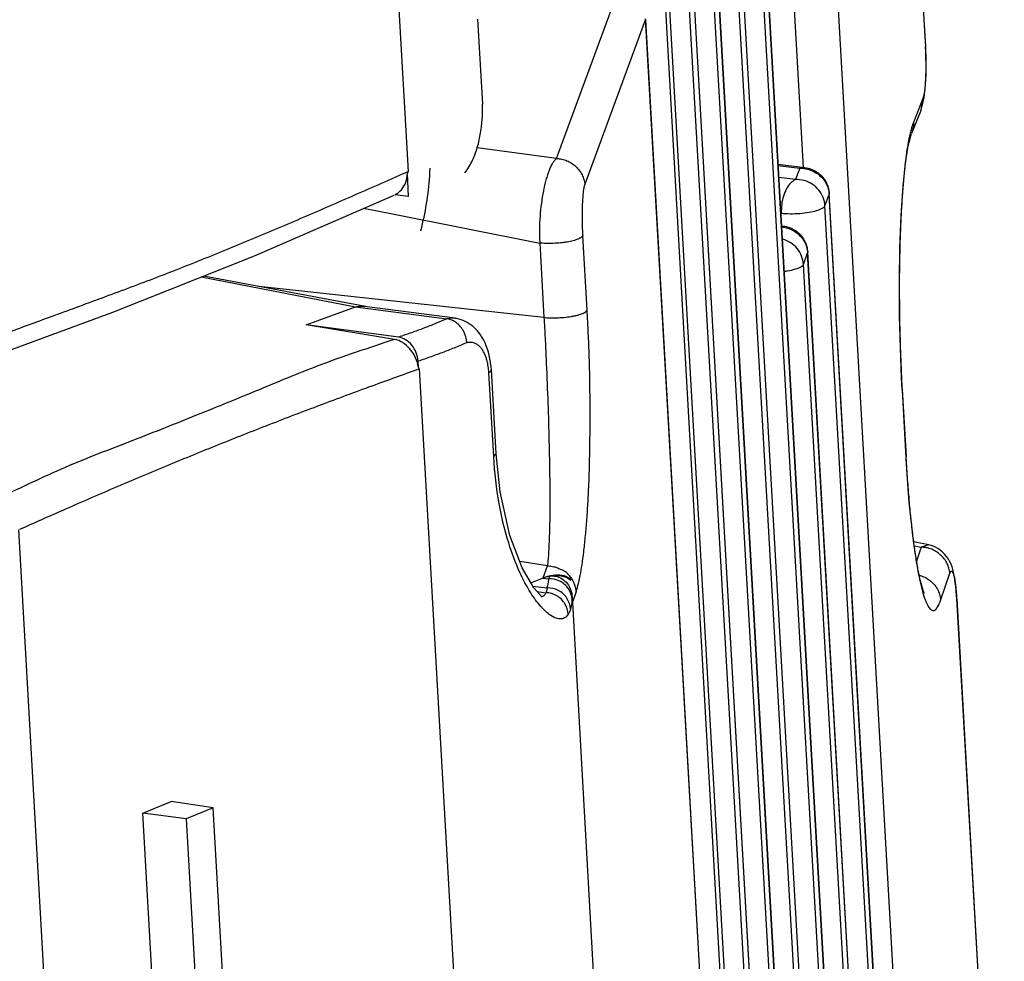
# Model space of a CAD drawing. Header units: inches. Extents: x -4 to 262, y 56 to 231.
# Tile 140 of 162: x 129.44 to 130.85, y 166.35 to 167.7. Entities that reach past the tile are written whole.
import ezdxf

# ---------------------------------------------------------------- set-up
doc = ezdxf.new("R2010")
doc.units = ezdxf.units.IN
doc.header["$LTSCALE"] = 1.2
doc.header["$MEASUREMENT"] = 0
doc.layers.get('0').update_dxf_attribs({"linetype": 'CONTINUOUS'})
doc.layers.add('6_ALL_SURFS', color=7, linetype='CONTINUOUS')
doc.layers.add('7_ALL_FEATURES', color=7, linetype='CONTINUOUS')

msp = doc.modelspace()

# ---------------------------------------------------------------- linework, layer by layer
at = {"color": 7, "linetype": 'Continuous'}
for p, q in [((129.7304, 172.2279), (129.9996, 167.4831)), ((129.9873, 167.4778), (129.9996, 167.4831)), ((129.9708, 167.4705), (129.9873, 167.4778)), ((130.0156, 167.201), (130.2848, 162.4562)), ((129.4441, 166.9714), (129.4474, 166.9728)), ((129.712, 162.226), (129.4428, 166.9708)), ((130.2346, 166.8661), (130.2399, 166.8816)), ((130.2346, 166.8661), (130.4491, 163.0844))]:
    msp.add_line(p, q, dxfattribs=at)
for points, start_tangent, end_tangent in [([(129.9986, 167.4802), (129.9993, 167.4816), (129.9996, 167.4831)], (0.544374, 0.838842), (-0.035199, 0.99938)), ([(129.4278, 167.2533), (129.4933, 167.2773), (129.5669, 167.3044), (129.6403, 167.332), (129.7136, 167.3609), (129.7869, 167.391), (129.8601, 167.4222), (129.9334, 167.4542), (129.9708, 167.4705)], (0.938654, 0.344861), (0.916453, 0.400142)), ([(129.9803, 167.2431), (129.8706, 167.2051), (129.7854, 167.1706), (129.6978, 167.1349), (129.6059, 167.0984), (129.5091, 167.0599), (129.4155, 167.0165)], (-0.947654, -0.3193), (-0.902672, -0.43033)), ([(130.0143, 167.203), (130.0103, 167.2167), (130.0021, 167.2294), (129.9916, 167.2387), (129.9803, 167.2431)], (-0.122131, 0.992514), (-0.990844, 0.135009)), ([(129.4474, 166.9728), (129.51, 167.0006), (129.5836, 167.0325), (129.6563, 167.0631), (129.7286, 167.0926), (129.8011, 167.1213), (129.8742, 167.1493), (129.9482, 167.1767), (130.0156, 167.201)], (0.912539, 0.40899), (0.942429, 0.334405)), ([(130.0156, 167.201), (130.0152, 167.2022), (130.0143, 167.203)], (-0.076207, 0.997092), (-0.831545, 0.555458))]:
    msp.add_spline(points, degree=3, dxfattribs=dict(at, start_tangent=start_tangent, end_tangent=end_tangent))
at = {"layer": '6_ALL_SURFS', "color": 7, "linetype": 'Continuous'}
for p, q in [((130.7758, 164.3887), (130.602, 167.4516)), ((130.745, 164.3049), (130.5712, 167.3678))]:
    msp.add_line(p, q, dxfattribs=at)
at = {"layer": '7_ALL_FEATURES', "color": 7, "linetype": 'Continuous'}
for p, q in [((130.4929, 168.1186), (130.7615, 163.3845)), ((130.4931, 168.1197), (130.7616, 163.3855)), ((130.7555, 163.3681), (130.4869, 168.1023)), ((130.4621, 168.0349), (130.7307, 163.3007)), ((130.4623, 168.0359), (130.7309, 163.3018)), ((130.7247, 163.2844), (130.4561, 168.0186)), ((130.4313, 167.9511), (130.6999, 163.2169)), ((130.4315, 167.9522), (130.7001, 163.218)), ((130.6939, 163.2006), (130.4253, 167.9348)), ((130.8243, 164.0344), (130.6028, 167.9386)), ((130.7239, 167.9352), (130.7395, 167.6612)), ((130.7241, 167.9362), (130.7396, 167.6623)), ((130.5654, 167.4889), (130.5405, 167.9281)), ((130.3654, 167.8598), (130.6414, 162.9951)), ((130.6416, 162.9961), (130.3656, 167.8609)), ((130.4005, 167.8674), (130.6691, 163.1332)), ((130.4007, 167.8684), (130.6693, 163.1342)), ((130.6631, 163.1169), (130.3945, 167.851)), ((130.3604, 167.8425), (130.6363, 162.9779)), ((130.2121, 167.5019), (130.2988, 167.738)), ((130.0989, 167.701), (130.1058, 167.5798)), ((130.2524, 167.4643), (130.3392, 167.7005)), ((130.3392, 167.7005), (130.6078, 162.9663)), ((130.608, 162.9674), (130.3394, 167.7015)), ((130.7396, 167.6622), (130.7395, 167.6612)), ((130.7396, 167.6623), (130.7396, 167.6622)), ((130.7395, 167.6612), (130.7402, 167.6429)), ((130.7397, 167.6072), (130.7405, 167.6294)), ((130.7378, 167.5892), (130.7397, 167.6072)), ((130.736, 167.5875), (130.7225, 167.5536)), ((130.7334, 167.5715), (130.736, 167.5875)), ((130.7345, 167.5749), (130.7378, 167.5892)), ((130.7334, 167.5715), (130.7199, 167.5376)), ((130.2121, 167.5019), (130.0983, 167.5172)), ((130.5286, 167.4939), (130.5672, 167.489)), ((130.0004, 167.4476), (129.9986, 167.4802)), ((130.5287, 167.492), (130.5599, 167.488)), ((130.5599, 167.488), (130.5539, 167.4717)), ((130.5599, 167.488), (130.5672, 167.489)), ((130.5539, 167.4717), (130.5297, 167.4745)), ((130.5986, 167.464), (130.5993, 167.4626)), ((130.6019, 167.4505), (130.602, 167.4516)), ((130.602, 167.4516), (130.602, 167.4516)), ((130.0004, 167.4476), (129.9804, 167.4498)), ((130.5959, 167.4342), (130.6019, 167.4505)), ((130.7756, 164.3876), (130.6019, 167.4505)), ((129.936, 167.4307), (129.9747, 167.4231)), ((129.9747, 167.4231), (130.188, 167.3809)), ((130.7696, 164.3713), (130.5959, 167.4342)), ((130.5336, 167.4056), (130.5364, 167.4052)), ((130.5336, 167.4053), (130.5364, 167.4052)), ((130.188, 167.381), (130.194, 167.2745)), ((130.2557, 167.2851), (130.2497, 167.3916)), ((130.5651, 167.3504), (130.5711, 167.3668)), ((130.5679, 167.3803), (130.5685, 167.3788)), ((130.5711, 167.3668), (130.5712, 167.3678)), ((130.7448, 164.3039), (130.5711, 167.3668)), ((130.5712, 167.3678), (130.5712, 167.3678)), ((130.7031, 167.3788), (130.7029, 167.3699)), ((130.7388, 164.2875), (130.5651, 167.3504)), ((129.7035, 167.3324), (129.9242, 167.2895)), ((129.9387, 167.2901), (129.7073, 167.3336)), ((130.194, 167.2745), (129.786, 167.3188)), ((129.8537, 167.2637), (129.9242, 167.2895)), ((129.9242, 167.2895), (129.9677, 167.2838)), ((130.0667, 167.2732), (129.9372, 167.2903)), ((129.9677, 167.2838), (130.0548, 167.2723)), ((130.0548, 167.2723), (130.0389, 167.2656)), ((130.0676, 167.273), (130.0667, 167.2731)), ((129.9803, 167.2431), (129.8537, 167.2637)), ((129.9859, 167.2463), (129.8537, 167.2637)), ((130.0143, 167.203), (130.0138, 167.2118)), ((130.1156, 167.2203), (130.1144, 167.2249)), ((130.1184, 167.2037), (130.1176, 167.21)), ((130.1187, 167.1999), (130.1184, 167.2037)), ((130.1187, 167.1998), (130.1187, 167.1999)), ((130.1255, 167.0793), (130.1187, 167.1999)), ((130.1221, 167.0754), (130.1153, 167.1957)), ((130.7065, 167.1715), (130.7056, 167.1879)), ((130.7065, 167.1715), (130.7063, 167.1706)), ((130.7063, 167.1706), (130.7118, 167.0738)), ((130.7065, 167.1716), (130.7065, 167.1715)), ((130.7065, 167.1716), (130.712, 167.0748)), ((130.1221, 167.0754), (130.1255, 167.0793)), ((130.1312, 167.0248), (130.1255, 167.0793)), ((130.712, 167.0748), (130.7118, 167.0738)), ((130.712, 167.0748), (130.712, 167.0748)), ((130.7447, 166.949), (130.7228, 166.9534)), ((130.7236, 166.9478), (130.7337, 166.9458)), ((130.7337, 166.9458), (130.7269, 166.9258)), ((130.7447, 166.949), (130.7337, 166.9458)), ((130.199, 166.9189), (130.1593, 166.9254)), ((130.193, 166.9019), (130.199, 166.9189)), ((130.1752, 166.8949), (130.1921, 166.9016)), ((130.1921, 166.9016), (130.2004, 166.9006)), ((130.2024, 166.9043), (130.2004, 166.9006)), ((130.2171, 166.905), (130.2156, 166.9052)), ((130.7613, 166.8696), (130.7746, 166.9084)), ((130.178, 166.8901), (130.1983, 166.8874)), ((130.2297, 166.9004), (130.2309, 166.8995)), ((130.2303, 166.9014), (130.2322, 166.8984)), ((130.2309, 166.8995), (130.2322, 166.8984)), ((130.732, 166.8963), (130.7338, 166.8888)), ((130.1842, 166.8823), (130.1968, 166.8806)), ((130.2342, 166.8742), (130.2341, 166.871)), ((130.2342, 166.8742), (130.2346, 166.8661)), ((130.7843, 166.872), (130.8524, 165.6715)), ((130.7843, 166.8707), (130.7844, 166.871)), ((130.7845, 166.8717), (130.8525, 165.6736)), ((129.6201, 166.5654), (129.6605, 166.5817)), ((129.721, 166.5727), (129.6605, 166.5817)), ((129.6779, 165.5476), (129.6201, 166.5654)), ((129.6821, 166.5571), (129.6201, 166.5654)), ((129.721, 166.5727), (129.6821, 166.5571)), ((129.75, 166.0603), (129.721, 166.5727)), ((129.6821, 166.5571), (129.7398, 165.5405))]:
    msp.add_line(p, q, dxfattribs=at)
for points in [[(130.7405, 167.6294), (130.74, 167.6545), (130.7396, 167.6622)], [(130.7056, 167.1879), (130.7038, 167.231), (130.7027, 167.2774), (130.7025, 167.3258), (130.7032, 167.3744), (130.705, 167.4205), (130.7078, 167.4618), (130.7113, 167.4956), (130.7151, 167.5198), (130.7186, 167.5342), (130.7197, 167.5375)], [(129.4248, 167.2259), (129.5774, 167.2819), (129.7801, 167.3626), (129.9799, 167.4496)], [(130.0784, 167.2701), (130.0753, 167.2712), (130.0721, 167.2721), (130.0689, 167.2728), (130.0681, 167.273)], [(130.0871, 167.2655), (130.0842, 167.2672), (130.0813, 167.2688), (130.0784, 167.2701)], [(130.1144, 167.2249), (130.1131, 167.2293), (130.1115, 167.2337), (130.1097, 167.238), (130.1078, 167.2421), (130.1056, 167.246), (130.1033, 167.2496), (130.1008, 167.2529), (130.0983, 167.256), (130.0956, 167.2588), (130.0928, 167.2613), (130.09, 167.2635), (130.0871, 167.2655)], [(130.1176, 167.21), (130.1167, 167.2154), (130.1156, 167.2203)], [(130.7135, 167.0501), (130.7121, 167.0724), (130.712, 167.0748)], [(130.7381, 166.88), (130.738, 166.8801), (130.7375, 166.8812), (130.7366, 166.8836), (130.7354, 166.8873), (130.7339, 166.8923), (130.7323, 166.8986), (130.7306, 166.9061), (130.7289, 166.9148), (130.7271, 166.9248), (130.7253, 166.9359), (130.7235, 166.9483), (130.7217, 166.9619), (130.72, 166.9767), (130.7182, 166.9928), (130.7166, 167.0104), (130.715, 167.0295), (130.7135, 167.0501)], [(130.1916, 166.8744), (130.1905, 166.8752), (130.1796, 166.8874), (130.1629, 166.916), (130.1452, 166.9624), (130.1312, 167.0248)], [(130.7638, 166.9389), (130.7607, 166.9415), (130.7574, 166.9437), (130.7539, 166.9456), (130.7507, 166.9471), (130.7476, 166.9483), (130.7447, 166.949)], [(130.7816, 166.9006), (130.7808, 166.9053), (130.7799, 166.9097), (130.7789, 166.9137), (130.7777, 166.9176), (130.7763, 166.9213), (130.7747, 166.9249), (130.7725, 166.9286), (130.7699, 166.9324), (130.7669, 166.9359), (130.7638, 166.9389)], [(130.7836, 166.883), (130.783, 166.8895), (130.7823, 166.8953), (130.7816, 166.9006)], [(130.7844, 166.8712), (130.7841, 166.876), (130.7836, 166.883)]]:
    msp.add_lwpolyline(points, dxfattribs=at)
for start_param, end_param in [(3.177605, 3.194619), (3.032338, 3.174123), (3.174123, 3.177605)]:
    msp.add_ellipse((129.2987, 167.5395), major_axis=(-0.7302, 0.081), ratio=0.758381, start_param=start_param, end_param=end_param, dxfattribs=at)
for points, start_tangent, end_tangent in [([(130.7402, 167.6429), (130.7402, 167.642), (130.7403, 167.636), (130.7402, 167.6248), (130.7398, 167.6147), (130.7391, 167.6058), (130.7383, 167.5982), (130.7372, 167.5921), (130.7366, 167.5896), (130.7363, 167.5885), (130.736, 167.5875)], (0.01953, -0.999809), (-0.30797, -0.951396)), ([(130.0809, 167.4816), (130.0919, 167.4997), (130.0994, 167.5204), (130.1038, 167.5415), (130.1058, 167.5617), (130.1058, 167.5798)], (0.633089, 0.774079), (-0.056642, 0.998395)), ([(130.7225, 167.5536), (130.721, 167.5494), (130.7195, 167.5445), (130.7179, 167.5381)], (-0.364928, -0.931036), (-0.232938, -0.972492)), ([(130.7225, 167.5536), (130.7225, 167.5499), (130.7221, 167.5462), (130.7203, 167.5391), (130.7198, 167.5377)], (0.054745, -0.9985), (-0.379968, -0.925)), ([(130.7179, 167.5381), (130.7167, 167.5329), (130.7146, 167.5218)], (-0.232938, -0.972492), (-0.170866, -0.985294)), ([(130.7146, 167.5218), (130.714, 167.5188), (130.7116, 167.502), (130.7107, 167.4952)], (-0.170866, -0.985294), (-0.118363, -0.99297)), ([(130.2121, 167.5019), (130.2092, 167.499), (130.2064, 167.4952), (130.2037, 167.4904), (130.2013, 167.4847), (130.199, 167.4784), (130.1968, 167.4713), (130.1931, 167.4555), (130.1903, 167.438), (130.1883, 167.4193), (130.1875, 167.4001), (130.1876, 167.3904), (130.1878, 167.3857), (130.188, 167.381)], (-0.780083, -0.625676), (0.056674, -0.998393)), ([(130.2121, 167.5019), (130.2139, 167.5018), (130.2158, 167.5016), (130.2196, 167.501), (130.2233, 167.5), (130.2268, 167.4987), (130.2334, 167.4951), (130.2394, 167.4904), (130.2445, 167.4849), (130.2485, 167.4785), (130.2512, 167.4716), (130.2524, 167.4643)], (0.999962, -0.008749), (0.057901, -0.998322)), ([(130.7107, 167.4952), (130.7094, 167.4827), (130.7074, 167.4609), (130.7057, 167.4371), (130.7043, 167.4115), (130.7031, 167.3788)], (-0.118363, -0.99297), (-0.027879, -0.999611)), ([(129.9964, 167.4681), (129.9986, 167.4802)], (0.339707, 0.940531), (0.009987, 0.99995)), ([(130.5599, 167.488), (130.5715, 167.4864)], (0.999979, -0.006427), (0.965828, -0.259182)), ([(130.5672, 167.489), (130.5844, 167.4825)], (0.991935, -0.126745), (0.831559, -0.555436)), ([(130.5715, 167.4864), (130.583, 167.4815)], (0.965828, -0.259182), (0.854973, -0.518672)), ([(130.583, 167.4815), (130.5927, 167.4733), (130.5986, 167.464)], (0.854973, -0.518672), (0.407428, -0.913237)), ([(130.5844, 167.4825), (130.597, 167.4688), (130.602, 167.4516)], (0.831559, -0.555436), (0.056642, -0.998395)), ([(129.99, 167.4572), (129.9964, 167.4681)], (0.65457, 0.756001), (0.339707, 0.940531)), ([(130.5539, 167.4717), (130.547, 167.4669), (130.5411, 167.4588), (130.5366, 167.4482), (130.534, 167.4361), (130.5336, 167.4236)], (-0.923588, -0.383387), (0.056642, -0.998395)), ([(130.5959, 167.4342), (130.5932, 167.4461), (130.587, 167.4567), (130.5777, 167.465), (130.5663, 167.4702), (130.5539, 167.4717)], (-0.056642, 0.998395), (-0.999536, -0.030473)), ([(129.9804, 167.4498), (129.99, 167.4572)], (0.908808, 0.417215), (0.65457, 0.756001)), ([(130.2497, 167.3916), (130.2495, 167.3945), (130.2494, 167.3975), (130.2492, 167.4034), (130.2489, 167.415), (130.249, 167.4262), (130.2493, 167.4365), (130.2498, 167.4458), (130.2505, 167.4538), (130.2514, 167.46), (130.2519, 167.4624), (130.2524, 167.4643)], (-0.05964, 0.99822), (0.300234, 0.953866)), ([(130.5993, 167.4626), (130.601, 167.4569)], (0.368268, -0.92972), (0.219185, -0.975683)), ([(130.601, 167.4569), (130.6019, 167.4505)], (0.219185, -0.975683), (0.049877, -0.998755)), ([(130.5336, 167.4236), (130.5461, 167.4229), (130.5598, 167.4234), (130.5731, 167.425), (130.5843, 167.4275), (130.5922, 167.4307), (130.5959, 167.4342)], (0.993469, -0.114102), (0.344957, 0.938618)), ([(130.5337, 167.404), (130.5407, 167.4027)], (0.994072, -0.108724), (0.965828, -0.259182)), ([(130.5364, 167.4052), (130.5536, 167.3988)], (0.991935, -0.126745), (0.831559, -0.555436)), ([(130.5407, 167.4027), (130.5522, 167.3978)], (0.965828, -0.259182), (0.854973, -0.518672)), ([(130.5522, 167.3978), (130.5619, 167.3896), (130.5679, 167.3803)], (0.854973, -0.518672), (0.407428, -0.913237)), ([(130.5536, 167.3988), (130.5662, 167.3851), (130.5712, 167.3678)], (0.831559, -0.555436), (0.056642, -0.998395)), ([(130.2497, 167.3916), (130.2489, 167.3903), (130.2482, 167.3896), (130.2474, 167.389), (130.2453, 167.3877), (130.2426, 167.3865), (130.2394, 167.3853), (130.2358, 167.3842), (130.2272, 167.3824), (130.2225, 167.3817), (130.2176, 167.3811), (130.2073, 167.3804), (130.2022, 167.3803), (130.1972, 167.3803), (130.1924, 167.3806), (130.1902, 167.3807), (130.188, 167.381)], (-0.330848, -0.943684), (-0.994157, 0.107943)), ([(130.5651, 167.3504), (130.5625, 167.3623), (130.5562, 167.373), (130.5469, 167.3812), (130.5355, 167.3864), (130.5347, 167.3866)], (-0.056642, 0.998395), (-0.968306, 0.249768)), ([(130.5685, 167.3788), (130.5702, 167.3732)], (0.368268, -0.92972), (0.219185, -0.975683)), ([(130.5702, 167.3732), (130.5711, 167.3668)], (0.219185, -0.975683), (0.049877, -0.998755)), ([(130.7029, 167.3699), (130.7026, 167.3563), (130.7023, 167.2969), (130.7035, 167.2345), (130.7047, 167.2026), (130.7054, 167.1866), (130.7063, 167.1706)], (-0.023516, -0.999723), (0.059579, -0.998224)), ([(130.5373, 167.3405), (130.5423, 167.3412), (130.5536, 167.3438), (130.5615, 167.347), (130.5651, 167.3504)], (0.991529, 0.129887), (0.344957, 0.938618)), ([(129.9242, 167.2895), (129.9267, 167.29), (129.9296, 167.2904), (129.9327, 167.2906), (129.9361, 167.2904), (129.9372, 167.2903)], (0.939514, 0.342511), (0.991123, -0.132944)), ([(130.194, 167.2745), (130.1983, 167.2741), (130.2028, 167.2739), (130.2124, 167.2739), (130.2229, 167.2746), (130.2333, 167.2759), (130.238, 167.2769), (130.2424, 167.2779), (130.2461, 167.2791), (130.2493, 167.2802), (130.2518, 167.2815), (130.2537, 167.2827), (130.2544, 167.2833), (130.255, 167.2839), (130.2557, 167.2851)], (0.994153, -0.107984), (0.332695, 0.943034)), ([(130.2438, 166.8957), (130.2458, 166.9052), (130.2484, 166.9207), (130.2509, 166.9389), (130.2531, 166.9596), (130.2551, 166.9827), (130.2568, 167.0079), (130.2581, 167.0348), (130.2597, 167.0924), (130.2599, 167.1542), (130.2587, 167.2189), (130.2574, 167.2519), (130.2566, 167.2685), (130.2557, 167.2851)], (0.22645, 0.974023), (-0.05949, 0.998229)), ([(130.066, 167.2686), (130.0548, 167.2723)], (-0.866364, 0.499413), (-0.995469, 0.095086)), ([(130.0598, 167.2732), (130.0551, 167.2724)], (-0.983462, -0.181113), (-0.994529, 0.104461)), ([(130.0667, 167.2731), (130.0636, 167.2734), (130.0598, 167.2732)], (-0.993351, 0.115129), (-0.983462, -0.181113)), ([(130.0792, 167.2543), (130.0688, 167.2668), (130.066, 167.2686)], (-0.461255, 0.887268), (-0.866364, 0.499413)), ([(130.194, 167.2745), (130.1948, 167.2597), (130.1956, 167.2449), (130.197, 167.2156), (130.1993, 167.1584), (130.201, 167.1038), (130.202, 167.0531), (130.2023, 167.0296), (130.2023, 167.0077), (130.2022, 166.9876), (130.2019, 166.9694), (130.2013, 166.9535), (130.2006, 166.9397), (130.1998, 166.9282), (130.1994, 166.9233), (130.199, 166.9189)], (0.053902, -0.998546), (-0.079802, -0.996811)), ([(130.0389, 167.2656), (130.0221, 167.2591), (130.0044, 167.2526), (129.9859, 167.2463)], (-0.926793, -0.375572), (-0.949382, -0.314123)), ([(130.0837, 167.2384), (130.0792, 167.2543)], (-0.062281, 0.998059), (-0.461255, 0.887268)), ([(130.0138, 167.2118), (130.0112, 167.2239), (130.005, 167.2347), (129.996, 167.2426), (129.9859, 167.2463)], (-0.056642, 0.998395), (-0.991462, 0.130397)), ([(130.0835, 167.2383), (130.0676, 167.2316), (130.0505, 167.2249), (130.0326, 167.2183), (130.0138, 167.2118)], (-0.916357, -0.400362), (-0.948573, -0.316558)), ([(130.1049, 167.2296), (130.1016, 167.2333), (130.098, 167.236), (130.0946, 167.2377), (130.0915, 167.2386), (130.0887, 167.2388), (130.086, 167.2386), (130.0835, 167.2383)], (-0.597426, 0.801924), (-0.980096, -0.198524)), ([(130.1129, 167.2111), (130.1116, 167.2158), (130.1098, 167.2205), (130.1077, 167.2252), (130.1049, 167.2296)], (-0.239606, 0.97087), (-0.597426, 0.801924)), ([(130.1152, 167.1964), (130.1151, 167.198), (130.1146, 167.2021), (130.1139, 167.2065), (130.1129, 167.2111)], (0.143703, 0.989621), (-0.239606, 0.97087)), ([(130.1153, 167.1957), (130.1182, 167.1982), (130.1185, 167.1998)], (0.8867, 0.462346), (-0.041288, 0.999147)), ([(130.1751, 166.8803), (130.1594, 166.9097), (130.1435, 166.9518), (130.1299, 167.0082), (130.1221, 167.0754)], (-0.534017, 0.845474), (-0.056807, 0.998385)), ([(130.7118, 167.0738), (130.7127, 167.0579), (130.7137, 167.0426), (130.716, 167.0136), (130.7185, 166.987), (130.7213, 166.9625), (130.7242, 166.9403), (130.7273, 166.9204), (130.7306, 166.9029), (130.732, 166.8963)], (0.05358, -0.998564), (0.218141, -0.975917)), ([(130.7439, 166.9443), (130.7413, 166.9449), (130.7394, 166.9453), (130.7375, 166.9455), (130.7356, 166.9457), (130.7347, 166.9457), (130.7337, 166.9458)], (-0.963966, 0.266024), (-0.999999, -0.001191)), ([(130.7708, 166.922), (130.7706, 166.9226), (130.7665, 166.9289), (130.7614, 166.9345), (130.7553, 166.9392), (130.7486, 166.9427), (130.745, 166.944), (130.7439, 166.9443)], (-0.43827, 0.898844), (-0.963966, 0.266024)), ([(130.199, 166.9189), (130.2026, 166.9187), (130.2063, 166.9182), (130.2135, 166.9163)], (0.999999, 0.001191), (0.93875, -0.344598)), ([(130.2135, 166.9163), (130.2137, 166.9162), (130.2208, 166.9128), (130.2271, 166.9081), (130.2272, 166.9079)], (0.93875, -0.344598), (0.734557, -0.678546)), ([(130.7746, 166.9084), (130.7741, 166.9121), (130.7733, 166.9157), (130.7708, 166.922)], (-0.058556, 0.998284), (-0.43827, 0.898844)), ([(130.1922, 166.9017), (130.2072, 166.9059)], (0.927774, 0.373143), (0.990666, 0.136312)), ([(130.1923, 166.9017), (130.1967, 166.9033), (130.2014, 166.9045), (130.2099, 166.9055), (130.2156, 166.9052)], (0.928958, 0.370184), (0.991443, -0.130544)), ([(130.2026, 166.9043), (130.2138, 166.9053), (130.2171, 166.905)], (0.97713, 0.212641), (0.991535, -0.129838)), ([(130.2026, 166.9043), (130.2106, 166.9042), (130.2198, 166.9005), (130.2274, 166.8935)], (0.977505, 0.21091), (0.61056, -0.79197)), ([(130.2072, 166.9059), (130.2196, 166.9057)], (0.990666, 0.136312), (0.983252, -0.182252)), ([(130.2171, 166.905), (130.2237, 166.9035)], (0.991535, -0.129838), (0.939181, -0.343423)), ([(130.2196, 166.9057), (130.2303, 166.9014)], (0.983252, -0.182252), (0.819934, -0.572458)), ([(130.2237, 166.9035), (130.2297, 166.9004)], (0.939181, -0.343423), (0.820093, -0.57223)), ([(130.2272, 166.9079), (130.2323, 166.9023), (130.2362, 166.8956), (130.2364, 166.8951)], (0.734557, -0.678546), (0.411848, -0.911253)), ([(130.731, 166.9055), (130.7352, 166.9042), (130.7422, 166.9008), (130.7485, 166.8961), (130.753, 166.8912)], (0.966636, -0.256154), (0.614205, -0.789147)), ([(130.7746, 166.9084), (130.7749, 166.9092), (130.7752, 166.9099), (130.7755, 166.9104), (130.7759, 166.9108), (130.7762, 166.9111), (130.7765, 166.9113), (130.7769, 166.9114), (130.7772, 166.9113), (130.7776, 166.9111), (130.7779, 166.9108), (130.7783, 166.9103), (130.7786, 166.9098), (130.7793, 166.9083), (130.78, 166.9063), (130.7807, 166.9038), (130.7813, 166.9007), (130.7815, 166.8998)], (0.351351, 0.936244), (0.176976, -0.984215)), ([(130.1983, 166.8874), (130.1979, 166.8847), (130.1974, 166.8824), (130.1968, 166.8806)], (-0.086668, -0.996237), (-0.363878, -0.931447)), ([(130.2004, 166.9006), (130.1997, 166.894), (130.1983, 166.8874)], (-0.042064, -0.999115), (-0.268483, -0.963285)), ([(130.2319, 166.8574), (130.2268, 166.8728), (130.2145, 166.8838), (130.1983, 166.8874)], (-0.056993, 0.998375), (-0.999603, -0.028185)), ([(130.2341, 166.871), (130.229, 166.8863), (130.2166, 166.8971), (130.2004, 166.9006)], (-0.056757, 0.998388), (-0.999063, -0.043282)), ([(130.2274, 166.8935), (130.2326, 166.8836), (130.2342, 166.8742)], (0.61056, -0.79197), (0.047578, -0.998868)), ([(130.2364, 166.8951), (130.2387, 166.8886), (130.2399, 166.8816)], (0.411848, -0.911253), (0.058205, -0.998305)), ([(130.2399, 166.8816), (130.2414, 166.8866), (130.2429, 166.8922), (130.2438, 166.8957)], (0.318488, 0.947927), (0.22645, 0.974023)), ([(130.7338, 166.8888), (130.734, 166.8879), (130.7357, 166.8814), (130.7375, 166.8756), (130.7393, 166.8705), (130.7411, 166.8661), (130.7429, 166.8624), (130.7447, 166.8595), (130.7465, 166.8573), (130.7482, 166.8559), (130.75, 166.8551), (130.7508, 166.855), (130.7517, 166.8551), (130.7534, 166.8558), (130.755, 166.8573), (130.7566, 166.8594), (130.7582, 166.8622), (130.759, 166.8638), (130.7598, 166.8656), (130.7613, 166.8696)], (0.242771, -0.970084), (0.326852, 0.945076)), ([(130.753, 166.8912), (130.7577, 166.8837), (130.7602, 166.8766), (130.7613, 166.8696)], (0.614205, -0.789147), (0.058938, -0.998262)), ([(130.7815, 166.8998), (130.7825, 166.893), (130.7835, 166.8831), (130.784, 166.8773), (130.7842, 166.8742), (130.7843, 166.872)], (0.176976, -0.984215), (0.057633, -0.998338)), ([(130.182, 166.8701), (130.1751, 166.8803)], (-0.592527, 0.80555), (-0.534017, 0.845474)), ([(130.1968, 166.8806), (130.1944, 166.8768), (130.1906, 166.875)], (-0.362691, -0.931909), (-0.990474, -0.137703)), ([(130.2286, 166.8497), (130.2239, 166.8649), (130.2123, 166.8762), (130.1968, 166.8806)], (-0.046713, 0.998908), (-0.999632, 0.027128)), ([(130.2286, 166.8497), (130.2246, 166.8453), (130.2189, 166.8432), (130.2112, 166.8442), (130.2014, 166.8496), (130.1894, 166.861), (130.182, 166.8701)], (-0.543874, -0.839167), (-0.592527, 0.80555)), ([(130.2341, 166.871), (130.2334, 166.8642), (130.2319, 166.8574)], (-0.042128, -0.999112), (-0.268647, -0.963239)), ([(130.2319, 166.8574), (130.2309, 166.8543), (130.2298, 166.8517), (130.2286, 166.8497)], (-0.268646, -0.963239), (-0.5449, -0.838501))]:
    msp.add_spline(points, degree=3, dxfattribs=dict(at, start_tangent=start_tangent, end_tangent=end_tangent))

doc.saveas('drawing.dxf')
